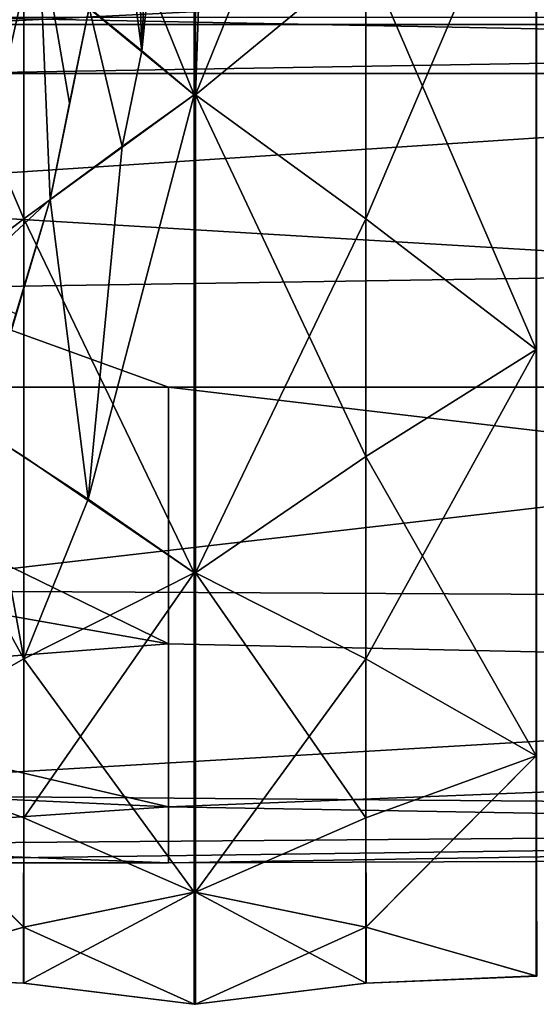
# Model space of a CAD drawing. Header units: millimetres. Extents: x -125 to 171, y -35 to 1363.
# Tile 150 of 256: x 125 to 133, y -22 to -7. Entities that reach past the tile are written whole.
import ezdxf

# ---------------------------------------------------------------- set-up
doc = ezdxf.new("R2010")
doc.units = ezdxf.units.MM
doc.header["$LTSCALE"] = 65.185185
for name, color, linetype in [('729', 7, 'CONTINUOUS'), ('734', 7, 'CONTINUOUS'), ('753', 7, 'CONTINUOUS'), ('768', 7, 'CONTINUOUS'), ('847', 7, 'CONTINUOUS'), ('848', 7, 'CONTINUOUS'), ('849', 7, 'CONTINUOUS'), ('850', 7, 'CONTINUOUS'), ('851', 7, 'CONTINUOUS'), ('852', 7, 'CONTINUOUS'), ('853', 7, 'CONTINUOUS'), ('863', 7, 'CONTINUOUS'), ('864', 7, 'CONTINUOUS'), ('865', 7, 'CONTINUOUS'), ('866', 7, 'CONTINUOUS'), ('867', 7, 'CONTINUOUS'), ('868', 7, 'CONTINUOUS'), ('869', 7, 'CONTINUOUS'), ('942', 7, 'CONTINUOUS'), ('943', 7, 'CONTINUOUS'), ('944', 7, 'CONTINUOUS'), ('945', 7, 'CONTINUOUS'), ('946', 7, 'CONTINUOUS'), ('947', 7, 'CONTINUOUS'), ('948', 7, 'CONTINUOUS'), ('949', 7, 'CONTINUOUS')]:
    doc.layers.add(name, color=color, linetype=linetype)

msp = doc.modelspace()

# ---------------------------------------------------------------- linework, layer by layer
at = {"layer": '729', "linetype": 'CONTINUOUS'}
for points in [[(168.1, -6.926, 19.029), (168.1, -13.016, 15.512), (119.6, -10.125, 17.537), (168.1, -6.926, 19.029)], [(119.6, -6.926, 19.029), (168.1, -6.926, 19.029), (119.6, -10.125, 17.537), (119.6, -6.926, 19.029)], [(168.1, -13.016, 15.512), (127.6, -13.016, 15.512), (119.6, -10.125, 17.537), (168.1, -13.016, 15.512)], [(119.6, -10.125, 17.537), (127.6, -13.016, 15.512), (119.6, -13.017, 15.512), (119.6, -10.125, 17.537)], [(119.6, -13.017, 15.512), (127.6, -13.016, 15.512), (127.6, -16.919, 11.128), (119.6, -13.017, 15.512)], [(119.6, -15.512, 13.017), (119.6, -13.017, 15.512), (127.6, -16.919, 11.128), (119.6, -15.512, 13.017)], [(119.6, -17.537, 10.125), (119.6, -15.512, 13.017), (127.6, -16.919, 11.128), (119.6, -17.537, 10.125)], [(127.6, -19.399, 5.808), (119.6, -17.537, 10.125), (127.6, -16.919, 11.128), (127.6, -19.399, 5.808)], [(119.6, -19.029, 6.926), (119.6, -17.537, 10.125), (127.6, -19.399, 5.808), (119.6, -19.029, 6.926)], [(119.6, -19.942, 3.516), (119.6, -19.029, 6.926), (127.6, -19.399, 5.808), (119.6, -19.942, 3.516)], [(127.6, -20.25), (119.6, -19.942, 3.516), (127.6, -19.399, 5.808), (127.6, -20.25)], [(119.6, -20.25), (119.6, -19.942, 3.516), (127.6, -20.25), (119.6, -20.25)]]:
    msp.add_3dface(points, dxfattribs=at)
at = {"layer": '734', "linetype": 'CONTINUOUS'}
for points in [[(168.1, -3.784, -19.893), (125.625, -5.959, -19.353), (168.1, -10.823, -17.115), (168.1, -3.784, -19.893)], [(125.625, -5.959, -19.353), (124.372, -11.499, -16.668), (168.1, -10.823, -17.115), (125.625, -5.959, -19.353)], [(124.372, -11.499, -16.668), (122.32, -16.111, -12.268), (168.1, -10.823, -17.115), (124.372, -11.499, -16.668)], [(168.1, -10.823, -17.115), (122.32, -16.111, -12.268), (168.1, -16.35, -11.947), (168.1, -10.823, -17.115)], [(127.6, -13.016, 15.512), (168.1, -13.016, 15.512), (168.1, -17.803, 9.651), (127.6, -13.016, 15.512)], [(127.6, -16.919, 11.128), (127.6, -13.016, 15.512), (168.1, -17.803, 9.651), (127.6, -16.919, 11.128)], [(122.32, -16.111, -12.268), (119.6, -19.201, -6.434), (168.1, -16.35, -11.947), (122.32, -16.111, -12.268)], [(168.1, -16.35, -11.947), (119.6, -19.201, -6.434), (168.1, -19.595, -5.11), (168.1, -16.35, -11.947)], [(127.6, -19.399, 5.808), (127.6, -16.919, 11.128), (168.1, -17.803, 9.651), (127.6, -19.399, 5.808)], [(168.1, -20.102, 2.441), (127.6, -19.399, 5.808), (168.1, -17.803, 9.651), (168.1, -20.102, 2.441)], [(119.6, -19.201, -6.434), (119.6, -19.986, -3.259), (168.1, -19.595, -5.11), (119.6, -19.201, -6.434)], [(127.6, -20.25), (127.6, -19.399, 5.808), (168.1, -20.102, 2.441), (127.6, -20.25)], [(119.6, -20.25), (127.6, -20.25), (168.1, -19.595, -5.11), (119.6, -20.25)], [(119.6, -19.986, -3.259), (119.6, -20.25), (168.1, -19.595, -5.11), (119.6, -19.986, -3.259)], [(168.1, -19.595, -5.11), (127.6, -20.25), (168.1, -20.102, 2.441), (168.1, -19.595, -5.11)]]:
    msp.add_3dface(points, dxfattribs=at)
at = {"layer": '753', "linetype": 'CONTINUOUS'}
for points in [[(124.1, -5.303, 6.32), (124.1, -7.504, 3.427), (127.6, -5.303, 6.32), (124.1, -5.303, 6.32)], [(124.1, -7.504, 3.427), (168.1, -7.504, 3.427), (168.1, -5.303, 6.32), (124.1, -7.504, 3.427)], [(124.1, -7.504, 3.427), (168.1, -5.303, 6.32), (127.6, -5.303, 6.32), (124.1, -7.504, 3.427)], [(124.1, -8.249, -0.131), (124.1, -7.392, -3.663), (168.1, -8.249, -0.131), (124.1, -8.249, -0.131)], [(124.1, -7.392, -3.663), (168.1, -7.392, -3.664), (168.1, -8.249, -0.131), (124.1, -7.392, -3.663)], [(124.1, -7.504, 3.427), (124.1, -8.249, -0.131), (168.1, -7.504, 3.427), (124.1, -7.504, 3.427)], [(124.1, -8.249, -0.131), (168.1, -8.249, -0.131), (168.1, -7.504, 3.427), (124.1, -8.249, -0.131)]]:
    msp.add_3dface(points, dxfattribs=at)
at = {"layer": '768', "linetype": 'CONTINUOUS'}
for points in [[(124.372, -11.499, -16.668), (125.625, -5.959, -19.353), (125.798, -10.162, -19.726), (124.372, -11.499, -16.668)], [(125.798, -10.162, -19.726), (125.625, -5.959, -19.353), (126.096, -8.698, -20.364), (125.798, -10.162, -19.726)], [(126.096, -8.698, -20.364), (125.625, -5.959, -19.353), (126.393, -7.248, -21.001), (126.096, -8.698, -20.364)], [(125.279, -11.902, -18.612), (124.372, -11.499, -16.668), (125.798, -10.162, -19.726), (125.279, -11.902, -18.612)]]:
    msp.add_3dface(points, dxfattribs=at)
at = {"layer": '847', "linetype": 'CONTINUOUS'}
for points in [[(133.19, -4.37, 21.97), (130.6, -6.44, 21.229), (133.19, -12.445, 18.625), (133.19, -4.37, 21.97)], [(133.198, -4.37, 21.97), (133.19, -4.37, 21.97), (133.198, -12.445, 18.625), (133.198, -4.37, 21.97)], [(133.198, -12.445, 18.625), (133.19, -4.37, 21.97), (133.19, -12.445, 18.625), (133.198, -12.445, 18.625)], [(130.6, -6.44, 21.229), (128.01, -8.572, 20.695), (130.6, -10.458, 19.565), (130.6, -6.44, 21.229)], [(133.19, -12.445, 18.625), (130.6, -6.44, 21.229), (130.6, -10.458, 19.565), (133.19, -12.445, 18.625)]]:
    msp.add_3dface(points, dxfattribs=at)
at = {"layer": '848', "linetype": 'CONTINUOUS'}
for points in [[(133.19, -12.445, 18.625), (130.6, -14.074, 17.149), (133.19, -18.625, 12.445), (133.19, -12.445, 18.625)], [(133.198, -12.445, 18.625), (133.19, -12.445, 18.625), (133.198, -18.625, 12.445), (133.198, -12.445, 18.625)], [(133.198, -18.625, 12.445), (133.19, -12.445, 18.625), (133.19, -18.625, 12.445), (133.198, -18.625, 12.445)], [(130.6, -14.074, 17.149), (128.01, -15.839, 15.839), (130.6, -17.149, 14.074), (130.6, -14.074, 17.149)], [(133.19, -18.625, 12.445), (130.6, -14.074, 17.149), (130.6, -17.149, 14.074), (133.19, -18.625, 12.445)]]:
    msp.add_3dface(points, dxfattribs=at)
at = {"layer": '849', "linetype": 'CONTINUOUS'}
for points in [[(133.19, -18.625, 12.445), (130.6, -19.565, 10.458), (130.605, -21.23, 6.435), (133.19, -18.625, 12.445)], [(133.2, -21.973, 4.362), (133.19, -18.625, 12.445), (130.605, -21.23, 6.435), (133.2, -21.973, 4.362)], [(133.198, -18.625, 12.445), (133.19, -18.625, 12.445), (133.2, -21.973, 4.362), (133.198, -18.625, 12.445)], [(130.6, -19.565, 10.458), (128.01, -20.695, 8.572), (130.605, -21.23, 6.435), (130.6, -19.565, 10.458)]]:
    msp.add_3dface(points, dxfattribs=at)
at = {"layer": '850', "linetype": 'CONTINUOUS'}
for points in [[(133.19, -21.97, -4.37), (130.605, -22.077, 2.179), (130.6, -22.077, -2.174), (133.19, -21.97, -4.37)], [(133.2, -21.973, 4.362), (130.605, -22.077, 2.179), (133.198, -21.97, -4.37), (133.2, -21.973, 4.362)], [(133.198, -21.97, -4.37), (130.605, -22.077, 2.179), (133.19, -21.97, -4.37), (133.198, -21.97, -4.37)], [(130.605, -22.077, 2.179), (128.01, -22.4, 0), (130.6, -22.077, -2.174), (130.605, -22.077, 2.179)]]:
    msp.add_3dface(points, dxfattribs=at)
at = {"layer": '851', "linetype": 'CONTINUOUS'}
for points in [[(133.19, -21.97, -4.37), (130.6, -21.229, -6.44), (133.19, -18.625, -12.445), (133.19, -21.97, -4.37)], [(133.19, -18.625, -12.445), (130.6, -21.229, -6.44), (130.6, -19.565, -10.458), (133.19, -18.625, -12.445)], [(133.198, -21.97, -4.37), (133.19, -21.97, -4.37), (133.198, -18.625, -12.445), (133.198, -21.97, -4.37)], [(133.198, -18.625, -12.445), (133.19, -21.97, -4.37), (133.19, -18.625, -12.445), (133.198, -18.625, -12.445)], [(130.6, -21.229, -6.44), (128.01, -20.695, -8.572), (130.6, -19.565, -10.458), (130.6, -21.229, -6.44)]]:
    msp.add_3dface(points, dxfattribs=at)
at = {"layer": '852', "linetype": 'CONTINUOUS'}
for points in [[(133.19, -18.625, -12.445), (130.6, -17.149, -14.074), (133.19, -12.445, -18.625), (133.19, -18.625, -12.445)], [(133.19, -12.445, -18.625), (130.6, -17.149, -14.074), (130.6, -14.074, -17.149), (133.19, -12.445, -18.625)], [(133.198, -18.625, -12.445), (133.19, -18.625, -12.445), (133.198, -12.445, -18.625), (133.198, -18.625, -12.445)], [(133.198, -12.445, -18.625), (133.19, -18.625, -12.445), (133.19, -12.445, -18.625), (133.198, -12.445, -18.625)], [(130.6, -17.149, -14.074), (128.01, -15.839, -15.839), (130.6, -14.074, -17.149), (130.6, -17.149, -14.074)]]:
    msp.add_3dface(points, dxfattribs=at)
at = {"layer": '853', "linetype": 'CONTINUOUS'}
for points in [[(133.19, -12.445, -18.625), (130.6, -10.458, -19.565), (133.19, -4.37, -21.97), (133.19, -12.445, -18.625)], [(133.19, -4.37, -21.97), (130.6, -10.458, -19.565), (130.6, -6.44, -21.229), (133.19, -4.37, -21.97)], [(133.198, -12.445, -18.625), (133.19, -12.445, -18.625), (133.198, -4.37, -21.97), (133.198, -12.445, -18.625)], [(133.198, -4.37, -21.97), (133.19, -12.445, -18.625), (133.19, -4.37, -21.97), (133.198, -4.37, -21.97)], [(130.6, -10.458, -19.565), (128.01, -8.572, -20.695), (130.6, -6.44, -21.229), (130.6, -10.458, -19.565)]]:
    msp.add_3dface(points, dxfattribs=at)
at = {"layer": '863', "linetype": 'CONTINUOUS'}
for points in [[(125.4, -6.44, 21.229), (122.806, -4.369, 21.97), (125.4, -10.458, 19.565), (125.4, -6.44, 21.229)], [(125.4, -10.458, 19.565), (122.806, -4.369, 21.97), (122.806, -12.444, 18.626), (125.4, -10.458, 19.565)], [(127.99, -8.572, 20.695), (125.4, -6.44, 21.229), (125.4, -10.458, 19.565), (127.99, -8.572, 20.695)]]:
    msp.add_3dface(points, dxfattribs=at)
at = {"layer": '864', "linetype": 'CONTINUOUS'}
for points in [[(125.4, -14.074, 17.149), (122.806, -12.444, 18.626), (125.4, -17.149, 14.074), (125.4, -14.074, 17.149)], [(125.4, -17.149, 14.074), (122.806, -12.444, 18.626), (122.806, -18.625, 12.446), (125.4, -17.149, 14.074)], [(127.99, -15.839, 15.839), (125.4, -14.074, 17.149), (125.4, -17.149, 14.074), (127.99, -15.839, 15.839)]]:
    msp.add_3dface(points, dxfattribs=at)
at = {"layer": '865', "linetype": 'CONTINUOUS'}
for points in [[(125.395, -21.23, 6.435), (122.806, -18.625, 12.446), (122.8, -21.973, 4.362), (125.395, -21.23, 6.435)], [(125.4, -19.565, 10.458), (122.806, -18.625, 12.446), (125.395, -21.23, 6.435), (125.4, -19.565, 10.458)], [(127.99, -20.695, 8.572), (125.4, -19.565, 10.458), (125.395, -21.23, 6.435), (127.99, -20.695, 8.572)]]:
    msp.add_3dface(points, dxfattribs=at)
at = {"layer": '866', "linetype": 'CONTINUOUS'}
for points in [[(125.395, -22.077, 2.179), (122.8, -21.973, 4.362), (122.806, -21.97, -4.369), (125.395, -22.077, 2.179)], [(125.4, -22.077, -2.174), (125.395, -22.077, 2.179), (122.806, -21.97, -4.369), (125.4, -22.077, -2.174)], [(127.99, -22.4), (125.395, -22.077, 2.179), (125.4, -22.077, -2.174), (127.99, -22.4)]]:
    msp.add_3dface(points, dxfattribs=at)
at = {"layer": '867', "linetype": 'CONTINUOUS'}
for points in [[(125.4, -21.229, -6.44), (122.806, -21.97, -4.369), (122.81, -18.625, -12.445), (125.4, -21.229, -6.44)], [(125.4, -19.565, -10.458), (125.4, -21.229, -6.44), (122.81, -18.625, -12.445), (125.4, -19.565, -10.458)], [(127.99, -20.695, -8.572), (125.4, -21.229, -6.44), (125.4, -19.565, -10.458), (127.99, -20.695, -8.572)]]:
    msp.add_3dface(points, dxfattribs=at)
at = {"layer": '868', "linetype": 'CONTINUOUS'}
for points in [[(122.81, -18.625, -12.445), (124.759, -13.659, -17.497), (125.4, -17.149, -14.074), (122.81, -18.625, -12.445)], [(125.4, -17.149, -14.074), (124.759, -13.659, -17.497), (126.377, -14.722, -16.637), (125.4, -17.149, -14.074)], [(127.99, -15.839, -15.839), (125.4, -17.149, -14.074), (126.377, -14.722, -16.637), (127.99, -15.839, -15.839)]]:
    msp.add_3dface(points, dxfattribs=at)
at = {"layer": '869', "linetype": 'CONTINUOUS'}
for points in [[(125.798, -10.162, -19.726), (126.096, -8.698, -20.364), (126.393, -7.248, -21.001), (125.798, -10.162, -19.726)], [(125.798, -10.162, -19.726), (126.393, -7.248, -21.001), (126.896, -9.359, -20.193), (125.798, -10.162, -19.726)], [(126.896, -9.359, -20.193), (126.393, -7.248, -21.001), (127.192, -7.906, -20.838), (126.896, -9.359, -20.193)], [(127.99, -8.572, -20.695), (126.896, -9.359, -20.193), (127.192, -7.906, -20.838), (127.99, -8.572, -20.695)]]:
    msp.add_3dface(points, dxfattribs=at)
at = {"layer": '942', "linetype": 'CONTINUOUS'}
for points in [[(127.99, 0, 22.4), (125.4, -2.174, 22.077), (127.99, -8.572, 20.695), (127.99, 0, 22.4)], [(127.99, 0, 22.4), (127.99, -8.572, 20.695), (128, -8.572, 20.695), (127.99, 0, 22.4)], [(128, 0, 22.4), (127.99, 0, 22.4), (128, -8.572, 20.695), (128, 0, 22.4)], [(128.01, -8.572, 20.695), (128.01, 0, 22.4), (128, 0, 22.4), (128.01, -8.572, 20.695)], [(128.01, -8.572, 20.695), (128, 0, 22.4), (128, -8.572, 20.695), (128.01, -8.572, 20.695)], [(128.01, -8.572, 20.695), (128.269, -1.074, 22.188), (128.01, 0, 22.4), (128.01, -8.572, 20.695)], [(128.269, -1.074, 22.188), (128.01, -8.572, 20.695), (130.6, -6.44, 21.229), (128.269, -1.074, 22.188)], [(125.4, -2.174, 22.077), (125.4, -6.44, 21.229), (127.99, -8.572, 20.695), (125.4, -2.174, 22.077)]]:
    msp.add_3dface(points, dxfattribs=at)
at = {"layer": '943', "linetype": 'CONTINUOUS'}
for points in [[(127.99, -8.572, 20.695), (125.4, -10.458, 19.565), (127.99, -15.839, 15.839), (127.99, -8.572, 20.695)], [(127.99, -8.572, 20.695), (127.99, -15.839, 15.839), (128, -15.839, 15.839), (127.99, -8.572, 20.695)], [(128, -8.572, 20.695), (127.99, -8.572, 20.695), (128, -15.839, 15.839), (128, -8.572, 20.695)], [(128.01, -15.839, 15.839), (128.01, -8.572, 20.695), (128, -8.572, 20.695), (128.01, -15.839, 15.839)], [(128.01, -15.839, 15.839), (128, -8.572, 20.695), (128, -15.839, 15.839), (128.01, -15.839, 15.839)], [(130.6, -10.458, 19.565), (128.01, -8.572, 20.695), (130.6, -14.074, 17.149), (130.6, -10.458, 19.565)], [(128.01, -8.572, 20.695), (128.01, -15.839, 15.839), (130.6, -14.074, 17.149), (128.01, -8.572, 20.695)], [(125.4, -10.458, 19.565), (122.806, -12.444, 18.626), (125.4, -14.074, 17.149), (125.4, -10.458, 19.565)], [(125.4, -10.458, 19.565), (125.4, -14.074, 17.149), (127.99, -15.839, 15.839), (125.4, -10.458, 19.565)], [(133.19, -12.445, 18.625), (130.6, -10.458, 19.565), (130.6, -14.074, 17.149), (133.19, -12.445, 18.625)]]:
    msp.add_3dface(points, dxfattribs=at)
at = {"layer": '944', "linetype": 'CONTINUOUS'}
for points in [[(127.99, -15.839, 15.839), (125.4, -17.149, 14.074), (127.99, -20.695, 8.572), (127.99, -15.839, 15.839)], [(127.99, -15.839, 15.839), (127.99, -20.695, 8.572), (128, -20.695, 8.572), (127.99, -15.839, 15.839)], [(128, -15.839, 15.839), (127.99, -15.839, 15.839), (128, -20.695, 8.572), (128, -15.839, 15.839)], [(128.01, -20.695, 8.572), (128.01, -15.839, 15.839), (128, -15.839, 15.839), (128.01, -20.695, 8.572)], [(128.01, -20.695, 8.572), (128, -15.839, 15.839), (128, -20.695, 8.572), (128.01, -20.695, 8.572)], [(130.6, -17.149, 14.074), (128.01, -15.839, 15.839), (130.6, -19.565, 10.458), (130.6, -17.149, 14.074)], [(128.01, -15.839, 15.839), (128.01, -20.695, 8.572), (130.6, -19.565, 10.458), (128.01, -15.839, 15.839)], [(125.4, -17.149, 14.074), (122.806, -18.625, 12.446), (125.4, -19.565, 10.458), (125.4, -17.149, 14.074)], [(125.4, -17.149, 14.074), (125.4, -19.565, 10.458), (127.99, -20.695, 8.572), (125.4, -17.149, 14.074)], [(133.19, -18.625, 12.445), (130.6, -17.149, 14.074), (130.6, -19.565, 10.458), (133.19, -18.625, 12.445)]]:
    msp.add_3dface(points, dxfattribs=at)
at = {"layer": '945', "linetype": 'CONTINUOUS'}
for points in [[(127.99, -20.695, 8.572), (125.395, -21.23, 6.435), (127.99, -22.4), (127.99, -20.695, 8.572)], [(127.99, -20.695, 8.572), (127.99, -22.4), (128, -22.4, 0), (127.99, -20.695, 8.572)], [(128, -20.695, 8.572), (127.99, -20.695, 8.572), (128, -22.4, 0), (128, -20.695, 8.572)], [(128.01, -22.4, 0), (128.01, -20.695, 8.572), (128, -20.695, 8.572), (128.01, -22.4, 0)], [(128.01, -22.4, 0), (128, -20.695, 8.572), (128, -22.4, 0), (128.01, -22.4, 0)], [(130.605, -21.23, 6.435), (128.01, -20.695, 8.572), (130.605, -22.077, 2.179), (130.605, -21.23, 6.435)], [(128.01, -20.695, 8.572), (128.01, -22.4, 0), (130.605, -22.077, 2.179), (128.01, -20.695, 8.572)], [(125.395, -21.23, 6.435), (122.8, -21.973, 4.362), (125.395, -22.077, 2.179), (125.395, -21.23, 6.435)], [(125.395, -21.23, 6.435), (125.395, -22.077, 2.179), (127.99, -22.4), (125.395, -21.23, 6.435)], [(133.2, -21.973, 4.362), (130.605, -21.23, 6.435), (130.605, -22.077, 2.179), (133.2, -21.973, 4.362)]]:
    msp.add_3dface(points, dxfattribs=at)
at = {"layer": '946', "linetype": 'CONTINUOUS'}
for points in [[(127.99, -22.4), (125.4, -22.077, -2.174), (127.99, -20.695, -8.572), (127.99, -22.4)], [(125.4, -22.077, -2.174), (125.4, -21.229, -6.44), (127.99, -20.695, -8.572), (125.4, -22.077, -2.174)], [(127.99, -22.4), (127.99, -20.695, -8.572), (128, -20.695, -8.572), (127.99, -22.4)], [(128, -22.4, 0), (127.99, -22.4), (128, -20.695, -8.572), (128, -22.4, 0)], [(128.01, -20.695, -8.572), (128.01, -22.4, 0), (128, -22.4, 0), (128.01, -20.695, -8.572)], [(128.01, -20.695, -8.572), (128, -22.4, 0), (128, -20.695, -8.572), (128.01, -20.695, -8.572)], [(128.01, -22.4, 0), (128.01, -20.695, -8.572), (130.6, -21.229, -6.44), (128.01, -22.4, 0)], [(125.4, -22.077, -2.174), (122.806, -21.97, -4.369), (125.4, -21.229, -6.44), (125.4, -22.077, -2.174)], [(130.6, -22.077, -2.174), (128.01, -22.4, 0), (130.6, -21.229, -6.44), (130.6, -22.077, -2.174)], [(133.19, -21.97, -4.37), (130.6, -22.077, -2.174), (130.6, -21.229, -6.44), (133.19, -21.97, -4.37)]]:
    msp.add_3dface(points, dxfattribs=at)
at = {"layer": '947', "linetype": 'CONTINUOUS'}
for points in [[(127.99, -20.695, -8.572), (125.4, -19.565, -10.458), (127.99, -15.839, -15.839), (127.99, -20.695, -8.572)], [(125.4, -19.565, -10.458), (125.4, -17.149, -14.074), (127.99, -15.839, -15.839), (125.4, -19.565, -10.458)], [(127.99, -20.695, -8.572), (127.99, -15.839, -15.839), (128, -15.839, -15.839), (127.99, -20.695, -8.572)], [(128, -20.695, -8.572), (127.99, -20.695, -8.572), (128, -15.839, -15.839), (128, -20.695, -8.572)], [(128.01, -15.839, -15.839), (128.01, -20.695, -8.572), (128, -20.695, -8.572), (128.01, -15.839, -15.839)], [(128.01, -15.839, -15.839), (128, -20.695, -8.572), (128, -15.839, -15.839), (128.01, -15.839, -15.839)], [(128.01, -20.695, -8.572), (128.01, -15.839, -15.839), (130.6, -17.149, -14.074), (128.01, -20.695, -8.572)], [(125.4, -19.565, -10.458), (122.81, -18.625, -12.445), (125.4, -17.149, -14.074), (125.4, -19.565, -10.458)], [(130.6, -19.565, -10.458), (128.01, -20.695, -8.572), (130.6, -17.149, -14.074), (130.6, -19.565, -10.458)], [(133.19, -18.625, -12.445), (130.6, -19.565, -10.458), (130.6, -17.149, -14.074), (133.19, -18.625, -12.445)]]:
    msp.add_3dface(points, dxfattribs=at)
at = {"layer": '948', "linetype": 'CONTINUOUS'}
for points in [[(127.99, -15.839, -15.839), (126.377, -14.722, -16.637), (127.99, -8.572, -20.695), (127.99, -15.839, -15.839)], [(126.377, -14.722, -16.637), (126.896, -9.359, -20.193), (127.99, -8.572, -20.695), (126.377, -14.722, -16.637)], [(127.99, -15.839, -15.839), (127.99, -8.572, -20.695), (128, -8.572, -20.695), (127.99, -15.839, -15.839)], [(128, -15.839, -15.839), (127.99, -15.839, -15.839), (128, -8.572, -20.695), (128, -15.839, -15.839)], [(128.01, -8.572, -20.695), (128.01, -15.839, -15.839), (128, -15.839, -15.839), (128.01, -8.572, -20.695)], [(128.01, -8.572, -20.695), (128, -15.839, -15.839), (128, -8.572, -20.695), (128.01, -8.572, -20.695)], [(128.01, -15.839, -15.839), (128.01, -8.572, -20.695), (130.6, -10.458, -19.565), (128.01, -15.839, -15.839)], [(126.377, -14.722, -16.637), (125.798, -10.162, -19.726), (126.896, -9.359, -20.193), (126.377, -14.722, -16.637)], [(124.759, -13.659, -17.497), (125.279, -11.902, -18.612), (125.798, -10.162, -19.726), (124.759, -13.659, -17.497)], [(124.759, -13.659, -17.497), (125.798, -10.162, -19.726), (126.377, -14.722, -16.637), (124.759, -13.659, -17.497)], [(130.6, -14.074, -17.149), (128.01, -15.839, -15.839), (130.6, -10.458, -19.565), (130.6, -14.074, -17.149)], [(133.19, -12.445, -18.625), (130.6, -14.074, -17.149), (130.6, -10.458, -19.565), (133.19, -12.445, -18.625)]]:
    msp.add_3dface(points, dxfattribs=at)
at = {"layer": '949', "linetype": 'CONTINUOUS'}
for points in [[(127.99, -8.572, -20.695), (127.192, -7.906, -20.838), (127.99, 0, -22.4), (127.99, -8.572, -20.695)], [(127.192, -7.906, -20.838), (127.482, -0.426, -22.32), (127.99, 0, -22.4), (127.192, -7.906, -20.838)], [(127.99, -8.572, -20.695), (127.99, 0, -22.4), (128, 0, -22.4), (127.99, -8.572, -20.695)], [(128.01, 0, -22.4), (128.01, -8.572, -20.695), (128, -8.572, -20.695), (128.01, 0, -22.4)], [(128.01, 0, -22.4), (128, -8.572, -20.695), (128, 0, -22.4), (128.01, 0, -22.4)], [(128.01, -8.572, -20.695), (128.01, 0, -22.4), (130.6, -2.174, -22.077), (128.01, -8.572, -20.695)], [(128, -8.572, -20.695), (127.99, -8.572, -20.695), (128, 0, -22.4), (128, -8.572, -20.695)], [(127.192, -7.906, -20.838), (126.974, -0.853, -22.248), (127.482, -0.426, -22.32), (127.192, -7.906, -20.838)], [(126.974, -0.853, -22.248), (127.192, -7.906, -20.838), (126.684, -4.041, -21.625), (126.974, -0.853, -22.248)], [(130.6, -6.44, -21.229), (128.01, -8.572, -20.695), (130.6, -2.174, -22.077), (130.6, -6.44, -21.229)], [(126.393, -7.248, -21.001), (126.684, -4.041, -21.625), (127.192, -7.906, -20.838), (126.393, -7.248, -21.001)]]:
    msp.add_3dface(points, dxfattribs=at)

doc.saveas('drawing.dxf')
